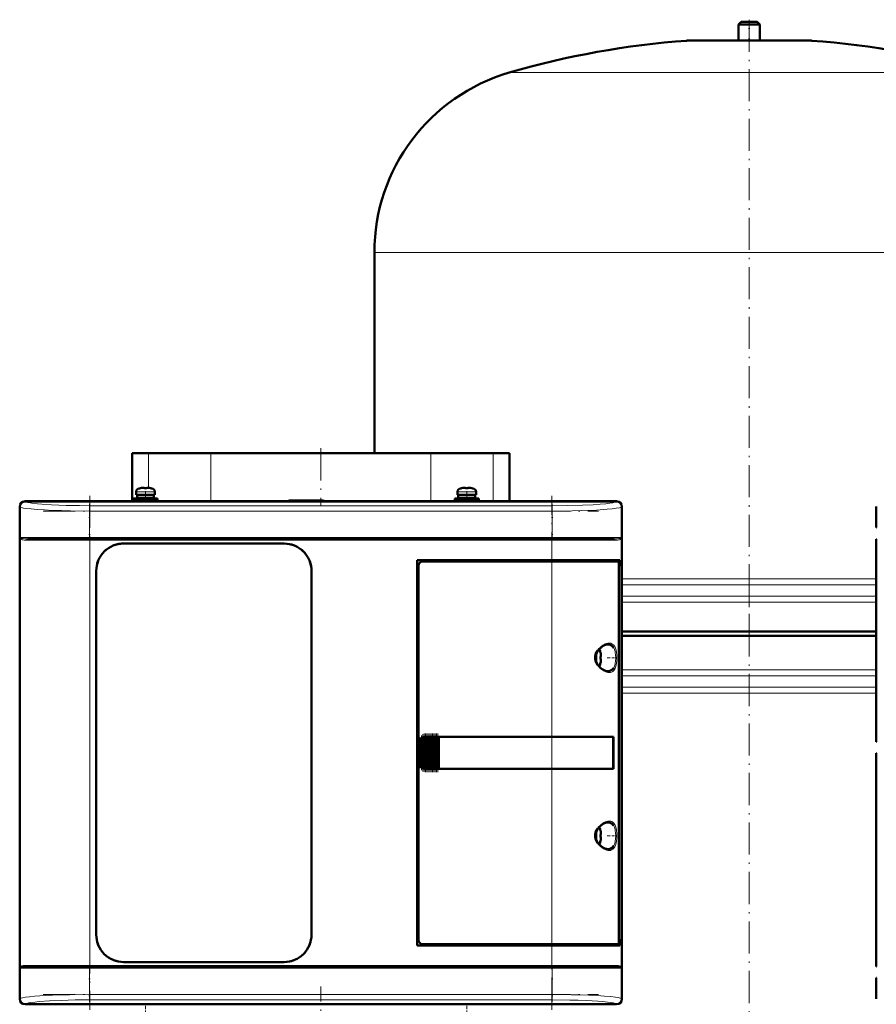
# Model space of a CAD drawing. Extents: x -1351 to 1763, y -1300 to 612.
# Tile 41 of 80: x -311 to 9, y 77 to 445. Entities that reach past the tile are written whole.
import ezdxf

# ---------------------------------------------------------------- set-up
doc = ezdxf.new("R2010")
doc.units = 0
doc.linetypes.add('DASHDOT', pattern=[18.5, 12, -3, 0.5, -3])

msp = doc.modelspace()

# ---------------------------------------------------------------- linework, layer by layer
at = {"color": 7, "lineweight": 50}
for p, q in [((-41.4, 444.23), (-42.4, 443.23)), ((-42.4, 443.23), (-34.4, 443.23)), ((-42.4, 443.23), (-42.4, 437.23)), ((-41.4, 444.23), (-35.4, 444.23)), ((-34.4, 443.23), (-35.4, 444.23)), ((-34.4, 437.23), (-34.4, 443.23)), ((-61.4, 437.23), (-38.4, 437.23)), ((-42.4, 437.23), (-61.4, 437.23)), ((-38.4, 437.23), (-15.4, 437.23)), ((-15.4, 437.23), (-34.4, 437.23)), ((-178.4, 358.07), (-178.4, 283.08)), ((-268.9, 283.08), (-262.75, 283.08)), ((-268.9, 283.08), (-268.9, 265.08)), ((-262.75, 283.08), (-254.03, 283.08)), ((-254.03, 283.08), (-239.52, 283.08)), ((-239.52, 283.08), (-167.15, 283.08)), ((-167.15, 283.08), (-157.27, 283.08)), ((-157.27, 283.08), (-142.77, 283.08)), ((-142.77, 283.08), (-134.05, 283.08)), ((-134.05, 283.08), (-127.9, 283.08)), ((-127.9, 283.08), (-127.9, 265.08)), ((-265.82, 269.96), (-265.83, 269.97)), ((-264.4, 269.96), (-264.4, 270.11)), ((-263.4, 269.96), (-263.4, 270.11)), ((-261.97, 269.97), (-261.98, 269.96)), ((-145.82, 269.96), (-145.83, 269.97)), ((-144.4, 269.96), (-144.4, 270.11)), ((-143.4, 269.96), (-143.4, 270.11)), ((-141.97, 269.97), (-141.98, 269.96)), ((-308.9, 265.08), (-301.05, 265.08)), ((-87.92, 265.05), (-308.88, 265.05)), ((-301.05, 265.08), (-301.04, 265.05)), ((-301.05, 265.07), (-296.75, 265.07)), ((-296.75, 265.08), (-199.05, 265.08)), ((-296.75, 265.05), (-296.75, 265.08)), ((-268.4, 266.13), (-263.9, 266.13)), ((-268.4, 266.13), (-268.4, 265.33)), ((-268.4, 265.33), (-263.9, 265.33)), ((-267.4, 268.56), (-267.4, 267.43)), ((-263.9, 267.43), (-267.4, 267.43)), ((-267.05, 267.33), (-263.9, 267.33)), ((-267.05, 266.23), (-267.05, 267.33)), ((-267.05, 266.23), (-263.9, 266.23)), ((-265.9, 267.33), (-265.9, 267.43)), ((-265.9, 266.13), (-265.9, 266.23)), ((-265.9, 265.08), (-265.9, 265.33)), ((-263.9, 267.43), (-260.4, 267.43)), ((-260.75, 267.33), (-263.9, 267.33)), ((-260.75, 266.23), (-263.9, 266.23)), ((-263.9, 266.13), (-259.4, 266.13)), ((-263.9, 265.33), (-259.4, 265.33)), ((-261.9, 267.43), (-261.9, 267.33)), ((-261.9, 266.23), (-261.9, 266.13)), ((-261.9, 265.33), (-261.9, 265.08)), ((-260.75, 267.33), (-260.75, 266.23)), ((-260.4, 268.56), (-260.4, 267.43)), ((-259.4, 266.13), (-259.4, 265.33)), ((-210.4, 265.33), (-210.65, 265.08)), ((-197.4, 265.33), (-210.4, 265.33)), ((-199.05, 265.08), (-199.04, 265.05)), ((-199.05, 265.07), (-194.75, 265.07)), ((-197.4, 265.33), (-197.14, 265.07)), ((-194.75, 265.08), (-100.05, 265.08)), ((-194.75, 265.05), (-194.75, 265.08)), ((-148.4, 266.13), (-143.9, 266.13)), ((-148.4, 266.13), (-148.4, 265.33)), ((-148.4, 265.33), (-143.9, 265.33)), ((-147.4, 268.56), (-147.4, 267.43)), ((-143.9, 267.43), (-147.4, 267.43)), ((-147.05, 267.33), (-143.9, 267.33)), ((-147.05, 266.23), (-147.05, 267.33)), ((-147.05, 266.23), (-143.9, 266.23)), ((-145.9, 267.33), (-145.9, 267.43)), ((-145.9, 266.13), (-145.9, 266.23)), ((-145.9, 265.08), (-145.9, 265.33)), ((-143.9, 267.43), (-140.4, 267.43)), ((-140.75, 267.33), (-143.9, 267.33)), ((-140.75, 266.23), (-143.9, 266.23)), ((-139.4, 266.13), (-143.9, 266.13)), ((-139.4, 265.33), (-143.9, 265.33)), ((-141.9, 267.43), (-141.9, 267.33)), ((-141.9, 266.23), (-141.9, 266.13)), ((-141.9, 265.33), (-141.9, 265.08)), ((-140.75, 267.33), (-140.75, 266.23)), ((-140.4, 268.56), (-140.4, 267.43)), ((-139.4, 266.13), (-139.4, 265.33)), ((-100.05, 265.08), (-100.04, 265.05)), ((-100.05, 265.07), (-95.75, 265.07)), ((-95.75, 265.08), (-87.9, 265.08)), ((-95.75, 265.05), (-95.75, 265.08)), ((-310.9, 255.23), (-310.9, 263.08)), ((-310.87, 263.05), (-310.87, 79.1)), ((-85.93, 79.1), (-85.93, 263.05)), ((-85.9, 263.08), (-85.9, 255.23)), ((9.1, 255.23), (9.1, 263.08)), ((-310.87, 255.22), (-310.9, 255.23)), ((-310.89, 250.93), (-310.89, 255.23)), ((-85.9, 255.23), (-85.93, 255.22)), ((-85.9, 255.23), (-85.9, 250.93)), ((9.13, 255.22), (9.1, 255.23)), ((-310.9, 175.23), (-310.9, 250.93)), ((-310.9, 250.93), (-310.87, 250.93)), ((-307.81, 251.08), (-284.69, 251.08)), ((-284.69, 251.08), (-112.1, 251.08)), ((-112.1, 251.08), (-88.98, 251.08)), ((-85.93, 250.93), (-85.9, 250.93)), ((-85.9, 250.93), (-85.9, 177.23)), ((9.1, 175.23), (9.1, 250.93)), ((9.1, 250.93), (9.13, 250.93)), ((-272.1, 249.28), (-212.1, 249.28)), ((-272.1, 249.28), (-212.1, 249.28)), ((-162.4, 99.08), (-162.4, 243.08)), ((-162.4, 243.08), (-112.1, 243.08)), ((-86.69, 243.08), (-112.1, 243.08)), ((-87, 243.08), (-87, 242.58)), ((-86.69, 240.78), (-86.69, 243.08)), ((-161.9, 241.08), (-161.9, 101.07)), ((-112.1, 242.58), (-160.4, 242.58)), ((-112.1, 242.58), (-87.35, 242.58)), ((-87, 242.58), (-87.34, 242.58)), ((-87.06, 100.54), (-87.06, 241.61)), ((-87.06, 240.78), (-86.69, 240.78)), ((-87.06, 240.74), (-86.93, 240.74)), ((-86.69, 240.78), (-86.93, 240.74)), ((-86.93, 240.74), (-86.93, 101.41)), ((-282.3, 103.08), (-282.3, 239.08)), ((-201.9, 239.08), (-201.9, 103.08)), ((-201.9, 239.08), (-201.9, 103.08)), ((-85.9, 216.42), (-38.4, 216.42)), ((-38.4, 214.73), (-85.9, 214.73)), ((-38.4, 216.42), (9.1, 216.42)), ((9.1, 214.73), (-38.4, 214.73)), ((-93.93, 208.5), (-93.92, 208.51)), ((-93.78, 207.08), (-93.93, 207.08)), ((-93.78, 206.08), (-93.93, 206.08)), ((-93.92, 204.65), (-93.93, 204.65)), ((-160.52, 165.45), (-160.52, 176.7)), ((-160.38, 176.78), (-160.22, 176.87)), ((-160.01, 165.19), (-160.01, 176.97)), ((-159.87, 177), (-159.71, 177.04)), ((-159.5, 177.07), (-159.36, 177.08)), ((-159.5, 165.08), (-159.5, 177.07)), ((-159.33, 177.08), (-159.39, 177.08)), ((-159.33, 177.08), (-159.36, 177.08)), ((-159.33, 177.08), (-159.2, 177.08)), ((-158.99, 177.08), (-159.2, 177.08)), ((-158.99, 165.08), (-158.99, 177.08)), ((-158.85, 177.08), (-158.99, 177.08)), ((-158.85, 177.08), (-158.77, 177.08)), ((-158.77, 177.08), (-158.69, 177.08)), ((-158.48, 177.08), (-158.69, 177.08)), ((-158.48, 165.08), (-158.48, 177.08)), ((-158.34, 177.08), (-158.48, 177.08)), ((-158.34, 177.08), (-158.26, 177.08)), ((-158.26, 177.08), (-158.18, 177.08)), ((-157.97, 177.08), (-158.18, 177.08)), ((-157.97, 165.08), (-157.97, 177.08)), ((-157.83, 177.08), (-157.97, 177.08)), ((-157.83, 177.08), (-157.75, 177.08)), ((-157.75, 177.08), (-157.67, 177.08)), ((-157.46, 177.08), (-157.67, 177.08)), ((-157.46, 165.08), (-157.46, 177.08)), ((-157.32, 177.08), (-157.46, 177.08)), ((-157.32, 177.08), (-157.24, 177.08)), ((-157.24, 177.08), (-157.16, 177.08)), ((-156.95, 177.08), (-157.16, 177.08)), ((-156.95, 165.08), (-156.95, 177.08)), ((-156.81, 177.08), (-156.95, 177.08)), ((-156.81, 177.08), (-156.73, 177.08)), ((-156.73, 177.08), (-156.65, 177.08)), ((-156.44, 177.08), (-156.65, 177.08)), ((-156.44, 165.08), (-156.44, 177.08)), ((-156.3, 177.08), (-156.44, 177.08)), ((-156.3, 177.08), (-156.22, 177.08)), ((-156.22, 177.08), (-156.14, 177.08)), ((-155.93, 177.08), (-156.14, 177.08)), ((-155.93, 165.08), (-155.93, 177.08)), ((-155.79, 177.08), (-155.93, 177.08)), ((-155.79, 177.08), (-155.71, 177.08)), ((-155.71, 177.08), (-155.63, 177.08)), ((-155.42, 177.08), (-155.63, 177.08)), ((-155.42, 165.08), (-155.42, 177.08)), ((-155.28, 177.08), (-155.42, 177.08)), ((-155.28, 177.08), (-155.2, 177.08)), ((-155.2, 177.08), (-155.12, 177.08)), ((-154.91, 177.08), (-155.12, 177.08)), ((-154.91, 165.08), (-154.91, 177.08)), ((-154.77, 177.08), (-154.91, 177.08)), ((-154.77, 177.08), (-154.69, 177.08)), ((-154.69, 177.08), (-154.61, 177.08)), ((-154.44, 177.08), (-154.61, 177.08)), ((-154.44, 177.08), (-154.44, 165.08)), ((-154.4, 177.08), (-154.44, 177.08)), ((-154.4, 177.08), (-112.1, 177.08)), ((-154.37, 177.05), (-154.4, 177.08)), ((-154.37, 177.05), (-112.1, 177.05)), ((-154.37, 165.1), (-154.37, 177.05)), ((-154.37, 177.05), (-112.1, 177.05)), ((-89.11, 177.08), (-112.1, 177.08)), ((-110.13, 177.05), (-112.1, 177.05)), ((-110.15, 177.05), (-112.1, 177.05)), ((-105.73, 177.05), (-110.15, 177.05)), ((-103.04, 177.05), (-105.73, 177.05)), ((-95.45, 177.04), (-102.38, 177.05)), ((-89.11, 177.08), (-89.43, 177.02)), ((-89.18, 165.13), (-89.18, 177.02)), ((-89.11, 177.08), (-89.11, 165.08)), ((-85.9, 177.23), (-85.93, 177.22)), ((-85.9, 177.23), (-85.9, 172.93)), ((-310.87, 175.22), (-310.9, 175.23)), ((-310.89, 170.93), (-310.89, 175.23)), ((-161.4, 167.08), (-161.4, 175.08)), ((-161.03, 165.98), (-161.03, 176.17)), ((-160.89, 176.34), (-160.73, 176.5)), ((9.13, 175.22), (9.1, 175.23)), ((-310.9, 91.23), (-310.9, 170.93)), ((-310.9, 170.93), (-310.87, 170.93)), ((-85.93, 172.93), (-85.9, 172.93)), ((-85.9, 172.93), (-85.9, 91.23)), ((9.1, 91.23), (9.1, 170.93)), ((9.1, 170.93), (9.13, 170.93)), ((-160.73, 165.65), (-160.89, 165.81)), ((-160.22, 165.29), (-160.38, 165.37)), ((-159.71, 165.11), (-159.87, 165.15)), ((-159.36, 165.08), (-159.5, 165.08)), ((-159.33, 165.08), (-159.39, 165.08)), ((-159.36, 165.08), (-159.33, 165.08)), ((-159.33, 165.08), (-159.2, 165.08)), ((-158.99, 165.08), (-159.2, 165.08)), ((-158.85, 165.08), (-158.99, 165.08)), ((-158.85, 165.08), (-158.77, 165.08)), ((-158.77, 165.08), (-158.69, 165.08)), ((-158.48, 165.08), (-158.69, 165.08)), ((-158.34, 165.08), (-158.48, 165.08)), ((-158.34, 165.08), (-158.26, 165.08)), ((-158.26, 165.08), (-158.18, 165.08)), ((-157.97, 165.08), (-158.18, 165.08)), ((-157.83, 165.08), (-157.97, 165.08)), ((-157.83, 165.08), (-157.75, 165.08)), ((-157.75, 165.08), (-157.67, 165.08)), ((-157.46, 165.08), (-157.67, 165.08)), ((-157.32, 165.08), (-157.46, 165.08)), ((-157.32, 165.08), (-157.24, 165.08)), ((-157.24, 165.08), (-157.16, 165.08)), ((-156.95, 165.08), (-157.16, 165.08)), ((-156.81, 165.08), (-156.95, 165.08)), ((-156.81, 165.08), (-156.73, 165.08)), ((-156.73, 165.08), (-156.65, 165.08)), ((-156.44, 165.08), (-156.65, 165.08)), ((-156.3, 165.08), (-156.44, 165.08)), ((-156.3, 165.08), (-156.22, 165.08)), ((-156.22, 165.08), (-156.14, 165.08)), ((-155.93, 165.08), (-156.14, 165.08)), ((-155.79, 165.08), (-155.93, 165.08)), ((-155.79, 165.08), (-155.71, 165.08)), ((-155.71, 165.08), (-155.63, 165.08)), ((-155.42, 165.08), (-155.63, 165.08)), ((-155.28, 165.08), (-155.42, 165.08)), ((-155.28, 165.08), (-155.2, 165.08)), ((-155.2, 165.08), (-155.12, 165.08)), ((-154.91, 165.08), (-155.12, 165.08)), ((-154.77, 165.08), (-154.91, 165.08)), ((-154.77, 165.08), (-154.69, 165.08)), ((-154.69, 165.08), (-154.61, 165.08)), ((-154.44, 165.08), (-154.61, 165.08)), ((-154.44, 165.08), (-154.4, 165.08)), ((-154.4, 165.08), (-154.37, 165.1)), ((-112.1, 165.08), (-154.4, 165.08)), ((-154.37, 165.1), (-112.1, 165.1)), ((-112.1, 165.1), (-110.13, 165.1)), ((-89.11, 165.08), (-112.1, 165.08)), ((-110.15, 165.1), (-106.37, 165.1)), ((-105.73, 165.1), (-103.04, 165.1)), ((-103.04, 165.1), (-102.87, 165.1)), ((-89.11, 165.08), (-89.43, 165.13)), ((-93.93, 142), (-93.92, 142.01)), ((-93.78, 140.58), (-93.93, 140.58)), ((-93.78, 139.58), (-93.93, 139.58)), ((-93.92, 138.15), (-93.93, 138.15)), ((-160.4, 99.58), (-112.1, 99.58)), ((-87.35, 99.58), (-112.1, 99.58)), ((-87.34, 99.58), (-87, 99.58)), ((-87.06, 101.41), (-86.93, 101.41)), ((-86.69, 101.38), (-87.06, 101.38)), ((-87, 99.58), (-87, 99.08)), ((-86.93, 101.41), (-86.69, 101.38)), ((-86.69, 99.08), (-86.69, 101.38)), ((-112.1, 99.08), (-162.4, 99.08)), ((-112.1, 99.08), (-86.69, 99.08)), ((-212.1, 92.88), (-272.1, 92.88)), ((-310.87, 91.22), (-310.9, 91.23)), ((-310.89, 86.93), (-310.89, 91.23)), ((-307.81, 91.08), (-284.69, 91.08)), ((-112.1, 91.08), (-284.69, 91.08)), ((-88.98, 91.08), (-112.1, 91.08)), ((-85.9, 91.23), (-85.93, 91.22)), ((-85.9, 91.23), (-85.9, 86.93)), ((9.13, 91.22), (9.1, 91.23)), ((-310.9, 79.08), (-310.9, 86.93)), ((-310.9, 86.93), (-310.87, 86.93)), ((-85.93, 86.93), (-85.9, 86.93)), ((-85.9, 86.93), (-85.9, 79.08)), ((9.1, 79.08), (9.1, 86.93)), ((9.1, 86.93), (9.13, 86.93)), ((-301.05, 77.08), (-308.9, 77.08)), ((-87.92, 77.1), (-308.88, 77.1)), ((-301.04, 77.1), (-301.05, 77.08)), ((-296.75, 77.08), (-301.05, 77.08)), ((-296.75, 77.08), (-296.75, 77.1)), ((-199.05, 77.08), (-296.75, 77.08)), ((-199.04, 77.1), (-199.05, 77.08)), ((-194.75, 77.08), (-199.05, 77.08)), ((-194.75, 77.08), (-194.75, 77.1)), ((-100.05, 77.08), (-194.75, 77.08)), ((-100.04, 77.1), (-100.05, 77.08)), ((-95.75, 77.08), (-100.05, 77.08)), ((-95.75, 77.08), (-95.75, 77.1)), ((-87.9, 77.08), (-95.75, 77.08))]:
    msp.add_line(p, q, dxfattribs=at)
at = {"color": 7, "linetype": 'DASHDOT', "lineweight": 18}
for p, q in [((-38.4, 445.06), (-38.4, 207.55)), ((-198.4, 284.88), (-198.4, 263.28)), ((-284.69, 267.1), (-284.69, 75.05)), ((-112.1, 75.05), (-112.1, 267.1)), ((-302.16, 261.43), (-94.63, 261.43)), ((-94.63, 251.58), (-302.16, 251.58)), ((-301.95, 250.58), (-94.84, 250.58)), ((-38.4, 237.56), (-38.4, -16.11)), ((-302.16, 90.58), (-94.63, 90.58)), ((-94.84, 91.58), (-301.95, 91.58)), ((-198.4, 4.18), (-198.4, 83.7)), ((-302.16, 80.72), (-94.63, 80.72))]:
    msp.add_line(p, q, dxfattribs=at)
at = {"color": 7, "linetype": 'DASHDOT', "lineweight": 18, "ltscale": 0.210416}
msp.add_line((-38.4, 444.93), (-38.4, 436.51), dxfattribs=at)
at = {"color": 7, "lineweight": 18}
for p, q in [((-38.4, 437.21), (-61.76, 437.21)), ((-15.03, 437.21), (-38.4, 437.21)), ((-38.4, 425.27), (-128, 425.27)), ((51.2, 425.27), (-38.4, 425.27)), ((-38.4, 358.07), (-178.4, 358.07)), ((101.6, 358.07), (-38.4, 358.07)), ((-262.75, 283.08), (-262.75, 270.09)), ((-239.52, 265.08), (-239.52, 283.08)), ((-157.27, 283.08), (-157.27, 265.08)), ((-134.05, 265.08), (-134.05, 283.08)), ((-266.47, 269.8), (-263.92, 269.8)), ((-263.92, 269.8), (-263.9, 269.8)), ((-263.9, 269.8), (-261.33, 269.8)), ((-146.47, 269.8), (-143.92, 269.8)), ((-143.92, 269.8), (-143.9, 269.8)), ((-143.9, 269.8), (-141.33, 269.8)), ((-308.88, 265.05), (-308.81, 264.98)), ((-267.4, 268.56), (-263.93, 268.56)), ((-263.93, 268.56), (-263.9, 268.56)), ((-263.9, 268.56), (-260.4, 268.56)), ((-147.4, 268.56), (-143.93, 268.56)), ((-143.93, 268.56), (-143.9, 268.56)), ((-143.9, 268.56), (-140.4, 268.56)), ((-87.99, 264.98), (-87.92, 265.05)), ((-310.81, 262.99), (-310.87, 263.05)), ((-310.81, 251.58), (-310.81, 262.99)), ((-284.87, 263.42), (-111.93, 263.42)), ((-284.87, 263.42), (-284.87, 261.43)), ((-284.87, 261.43), (-284.87, 251.58)), ((-111.93, 261.43), (-284.87, 261.43)), ((-111.93, 263.42), (-111.93, 261.43)), ((-111.93, 261.43), (-111.93, 251.58)), ((-85.93, 263.05), (-85.99, 262.99)), ((-85.99, 262.99), (-85.99, 251.58)), ((-284.87, 251.58), (-310.81, 251.58)), ((-310.63, 251.1), (-310.63, 91.06)), ((-308.27, 250.58), (-284.69, 250.58)), ((-284.87, 251.58), (-111.93, 251.58)), ((-284.87, 251.08), (-284.87, 251.58)), ((-284.69, 250.58), (-284.69, 251.08)), ((-112.1, 250.58), (-284.69, 250.58)), ((-284.69, 250.58), (-284.69, 91.58)), ((-112.1, 251.08), (-112.1, 250.58)), ((-112.1, 243.08), (-112.1, 250.58)), ((-112.1, 250.58), (-88.53, 250.58)), ((-94.21, 251.58), (-111.93, 251.58)), ((-111.93, 251.08), (-111.93, 251.58)), ((-85.99, 251.58), (-94.21, 251.58)), ((-86.16, 91.06), (-86.16, 251.1)), ((-112.1, 243.08), (-112.1, 242.58)), ((-112.1, 177.08), (-112.1, 242.58)), ((-85.9, 236.11), (-38.4, 236.11)), ((-38.4, 236.11), (9.1, 236.11)), ((-38.4, 233.83), (-85.9, 233.83)), ((9.1, 233.83), (-38.4, 233.83)), ((-85.9, 229.62), (-38.4, 229.62)), ((-38.4, 229.62), (9.1, 229.62)), ((-38.4, 227.35), (-85.9, 227.35)), ((9.1, 227.35), (-38.4, 227.35)), ((-91.13, 211.58), (-91.09, 211.58)), ((-89.04, 210.35), (-89, 210.27)), ((-95.33, 208.44), (-95.33, 206.61)), ((-95.33, 206.61), (-95.33, 206.58)), ((-95.33, 206.58), (-95.33, 204.71)), ((-94.08, 209.15), (-94.08, 206.6)), ((-94.08, 206.6), (-94.08, 206.58)), ((-94.08, 206.58), (-94.08, 204.01)), ((-89, 202.88), (-89.04, 202.82)), ((-91.08, 201.58), (-91.13, 201.58)), ((-85.9, 202.11), (-38.4, 202.11)), ((-85.9, 199.83), (-38.4, 199.83)), ((-38.4, 202.11), (9.1, 202.11)), ((-38.4, 199.83), (9.1, 199.83)), ((-85.9, 195.62), (-38.4, 195.62)), ((-38.4, 195.62), (9.1, 195.62)), ((-38.4, 193.35), (-85.9, 193.35)), ((9.1, 193.35), (-38.4, 193.35)), ((-160.38, 165.37), (-160.38, 176.78)), ((-160.22, 176.87), (-160.22, 165.29)), ((-159.87, 165.15), (-159.87, 177)), ((-159.71, 177.04), (-159.71, 165.11)), ((-159.36, 177.08), (-159.36, 165.08)), ((-159.2, 165.08), (-159.2, 177.08)), ((-158.85, 177.08), (-158.85, 165.08)), ((-158.69, 177.08), (-158.69, 165.08)), ((-158.34, 177.08), (-158.34, 165.08)), ((-158.18, 177.08), (-158.18, 165.08)), ((-157.83, 177.08), (-157.83, 165.08)), ((-157.67, 177.08), (-157.67, 165.08)), ((-157.32, 177.08), (-157.32, 165.08)), ((-157.16, 165.08), (-157.16, 177.08)), ((-156.81, 177.08), (-156.81, 165.08)), ((-156.65, 177.08), (-156.65, 165.08)), ((-156.3, 177.08), (-156.3, 165.08)), ((-156.14, 177.08), (-156.14, 165.08)), ((-155.79, 177.08), (-155.79, 165.08)), ((-155.63, 165.08), (-155.63, 177.08)), ((-155.28, 177.08), (-155.28, 165.08)), ((-155.12, 177.08), (-155.12, 165.08)), ((-154.77, 165.08), (-154.77, 177.08)), ((-154.61, 177.08), (-154.61, 165.08)), ((-112.1, 177.05), (-112.1, 177.08)), ((-112.1, 177.05), (-112.1, 165.1)), ((-161.35, 175.08), (-161.4, 175.08)), ((-161.35, 175.08), (-161.35, 167.08)), ((-161.18, 166.28), (-161.18, 175.87)), ((-160.89, 176.34), (-160.89, 165.81)), ((-160.73, 165.65), (-160.73, 176.5)), ((-161.35, 167.08), (-161.4, 167.08)), ((-112.1, 165.08), (-112.1, 165.1)), ((-112.1, 99.58), (-112.1, 165.08)), ((-91.13, 145.08), (-91.09, 145.08)), ((-89.04, 143.85), (-89, 143.77)), ((-95.33, 141.94), (-95.33, 140.11)), ((-95.33, 140.11), (-95.33, 140.08)), ((-95.33, 140.08), (-95.33, 138.21)), ((-94.08, 142.65), (-94.08, 140.1)), ((-94.08, 140.1), (-94.08, 140.08)), ((-94.08, 140.08), (-94.08, 137.51)), ((-89, 136.38), (-89.04, 136.32)), ((-91.08, 135.08), (-91.13, 135.08)), ((-112.1, 99.58), (-112.1, 99.08)), ((-112.1, 91.58), (-112.1, 99.08)), ((-310.81, 90.58), (-302.58, 90.58)), ((-310.81, 79.16), (-310.81, 90.58)), ((-284.69, 91.58), (-308.27, 91.58)), ((-302.58, 90.58), (-284.87, 90.58)), ((-284.87, 90.58), (-284.87, 91.08)), ((-111.93, 90.58), (-284.87, 90.58)), ((-284.87, 90.58), (-284.87, 80.72)), ((-284.69, 91.58), (-112.1, 91.58)), ((-284.69, 91.58), (-284.69, 91.08)), ((-88.53, 91.58), (-112.1, 91.58)), ((-112.1, 91.58), (-112.1, 91.08)), ((-111.93, 91.08), (-111.93, 90.58)), ((-111.93, 90.58), (-111.93, 80.72)), ((-111.93, 90.58), (-85.99, 90.58)), ((-85.99, 90.58), (-85.99, 79.16)), ((-310.87, 79.1), (-310.81, 79.16)), ((-284.87, 80.72), (-111.93, 80.72)), ((-284.87, 78.73), (-284.87, 80.72)), ((-111.93, 78.73), (-284.87, 78.73)), ((-111.93, 80.72), (-111.93, 78.73)), ((-85.99, 79.16), (-85.93, 79.1)), ((-308.81, 77.17), (-308.88, 77.1)), ((-87.92, 77.1), (-87.99, 77.17))]:
    msp.add_line(p, q, dxfattribs=at)
at = {"color": 7, "linetype": 'DASHDOT', "lineweight": 18, "ltscale": 0.000782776}
for p, q in [((-264.9, 270.1), (-264.9, 270.14)), ((-144.9, 270.1), (-144.9, 270.14))]:
    msp.add_line(p, q, dxfattribs=at)
at = {"color": 7, "linetype": 'DASHDOT', "lineweight": 18, "ltscale": 0.104372}
for p, q in [((-263.9, 268.9), (-263.9, 264.73)), ((-143.9, 268.9), (-143.9, 264.73))]:
    msp.add_line(p, q, dxfattribs=at)
at = {"color": 7, "linetype": 'DASHDOT', "lineweight": 18, "ltscale": 0.000927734}
for p, q in [((-262.9, 270.1), (-262.9, 270.14)), ((-142.9, 270.1), (-142.9, 270.14))]:
    msp.add_line(p, q, dxfattribs=at)
at = {"color": 7, "linetype": 'DASHDOT', "lineweight": 18, "ltscale": 0.342405}
for p, q in [((-284.87, 264.13), (-284.87, 250.43)), ((-111.93, 264.13), (-111.93, 250.43))]:
    msp.add_line(p, q, dxfattribs=at)
at = {"color": 7, "linetype": 'DASHDOT', "lineweight": 18, "ltscale": 0.00094223}
for p, q in [((-93.78, 207.58), (-93.74, 207.58)), ((-93.78, 141.08), (-93.74, 141.08))]:
    msp.add_line(p, q, dxfattribs=at)
at = {"color": 7, "linetype": 'DASHDOT', "lineweight": 18, "ltscale": 0.08656}
for p, q in [((-91.41, 206.58), (-87.95, 206.58)), ((-91.41, 140.08), (-87.95, 140.08))]:
    msp.add_line(p, q, dxfattribs=at)
at = {"color": 7, "linetype": 'DASHDOT', "lineweight": 18, "ltscale": 0.000793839}
for p, q in [((-93.78, 205.58), (-93.75, 205.58)), ((-93.78, 139.08), (-93.75, 139.08))]:
    msp.add_line(p, q, dxfattribs=at)
at = {"color": 7, "linetype": 'DASHDOT', "lineweight": 18, "ltscale": 0.28763}
msp.add_line((-161.25, 165.32), (-161.25, 176.83), dxfattribs=at)
at = {"color": 7, "linetype": 'DASHDOT', "lineweight": 18, "ltscale": 0.325662}
msp.add_line((-160.8, 164.56), (-160.8, 177.59), dxfattribs=at)
at = {"color": 7, "linetype": 'DASHDOT', "lineweight": 18, "ltscale": 0.347391}
msp.add_line((-160.29, 164.13), (-160.29, 178.02), dxfattribs=at)
at = {"color": 7, "linetype": 'DASHDOT', "lineweight": 18, "ltscale": 0.357764}
msp.add_line((-159.78, 163.92), (-159.78, 178.23), dxfattribs=at)
at = {"color": 7, "linetype": 'DASHDOT', "lineweight": 18, "ltscale": 0.360001}
for p, q in [((-159.27, 163.88), (-159.27, 178.28)), ((-158.76, 163.88), (-158.76, 178.28)), ((-158.25, 163.88), (-158.25, 178.28)), ((-157.74, 163.88), (-157.74, 178.28)), ((-157.23, 163.88), (-157.23, 178.28)), ((-156.72, 163.88), (-156.72, 178.28)), ((-156.21, 163.88), (-156.21, 178.28)), ((-155.7, 163.88), (-155.7, 178.28)), ((-155.19, 163.88), (-155.19, 178.28)), ((-154.69, 163.88), (-154.69, 178.28))]:
    msp.add_line(p, q, dxfattribs=at)
at = {"color": 7, "linetype": 'DASHDOT', "lineweight": 18, "ltscale": 0.34239}
for p, q in [((-284.87, 91.72), (-284.87, 78.02)), ((-111.93, 91.72), (-111.93, 78.02))]:
    msp.add_line(p, q, dxfattribs=at)
at = {"color": 7, "linetype": 'DASHDOT', "lineweight": 18, "ltscale": 0.104369}
for p, q in [((-263.9, 73.25), (-263.9, 77.42)), ((-143.9, 73.25), (-143.9, 77.42))]:
    msp.add_line(p, q, dxfattribs=at)
at = {"color": 7, "lineweight": 50}
for points in [[(-264.4, 270.11), (-264.4, 270.11), (-264.4, 270.11), (-264.41, 270.12), (-264.43, 270.12), (-264.48, 270.13), (-264.62, 270.13), (-264.9, 270.11)], [(-264.4, 270.11), (-264.4, 270.11), (-264.4, 270.11), (-264.41, 270.12), (-264.45, 270.13)], [(-263.4, 270.11), (-263.4, 270.11), (-263.39, 270.11), (-263.39, 270.12), (-263.37, 270.12), (-263.31, 270.13), (-262.9, 270.11)], [(-144.4, 270.11), (-144.4, 270.11), (-144.4, 270.11), (-144.41, 270.12), (-144.43, 270.12), (-144.48, 270.13), (-144.62, 270.13), (-144.9, 270.11)], [(-144.4, 270.11), (-144.4, 270.11), (-144.4, 270.11), (-144.41, 270.12), (-144.45, 270.13)], [(-143.4, 270.11), (-143.4, 270.11), (-143.39, 270.11), (-143.39, 270.12), (-143.37, 270.12), (-143.31, 270.13), (-142.9, 270.11)], [(-87.06, 241.61), (-87.09, 242.05), (-87.18, 242.4), (-87.26, 242.54), (-87.3, 242.57), (-87.35, 242.58)], [(-94.8, 209.3), (-94.2, 209.99), (-93.46, 210.64), (-92.7, 211.12), (-92, 211.42), (-91.42, 211.56), (-91.13, 211.58)], [(-91.09, 211.58), (-90.53, 211.51), (-90.01, 211.31), (-89.55, 210.98), (-89.28, 210.69), (-89.04, 210.35)], [(-95.06, 203.81), (-95.47, 204.52), (-95.77, 205.26), (-95.94, 206.02), (-95.97, 206.59), (-95.93, 207.15), (-95.82, 207.72), (-95.64, 208.27), (-95.38, 208.82), (-95.06, 209.34)], [(-94.8, 203.85), (-95.25, 204.55), (-95.54, 205.22), (-95.73, 205.96), (-95.78, 206.7), (-95.69, 207.43), (-95.44, 208.2), (-95.03, 208.96), (-94.8, 209.3)], [(-93.78, 207.58), (-93.75, 207.25), (-93.76, 207.13), (-93.76, 207.09), (-93.77, 207.08), (-93.77, 207.08), (-93.77, 207.08), (-93.78, 207.08)], [(-93.76, 207.29), (-93.76, 207.11), (-93.77, 207.09), (-93.77, 207.08), (-93.77, 207.08), (-93.77, 207.08), (-93.78, 207.08)], [(-93.76, 205.86), (-93.76, 206.01), (-93.76, 206.06), (-93.77, 206.07), (-93.77, 206.07), (-93.78, 206.08), (-93.78, 206.08)], [(-93.78, 205.58), (-93.76, 205.77), (-93.76, 206.01), (-93.76, 206.06), (-93.77, 206.07), (-93.77, 206.08), (-93.78, 206.08), (-93.78, 206.08)], [(-91.13, 201.58), (-91.68, 201.64), (-92.31, 201.84), (-93.01, 202.21), (-93.76, 202.75), (-94.47, 203.45), (-94.8, 203.85)], [(-89.04, 202.82), (-89.36, 202.37), (-89.73, 202.02), (-90.15, 201.78), (-90.48, 201.66), (-91.08, 201.58)], [(-89.18, 177.02), (-99.87, 177.05), (-110.13, 177.05)], [(-110.13, 165.1), (-91.77, 165.12), (-89.18, 165.13)], [(-94.8, 142.8), (-94.2, 143.49), (-93.46, 144.14), (-92.7, 144.62), (-92, 144.92), (-91.42, 145.06), (-91.13, 145.08)], [(-91.09, 145.08), (-90.53, 145.01), (-90.01, 144.81), (-89.55, 144.48), (-89.28, 144.19), (-89.04, 143.85)], [(-95.06, 137.31), (-95.47, 138.02), (-95.77, 138.76), (-95.94, 139.52), (-95.97, 140.09), (-95.93, 140.65), (-95.82, 141.22), (-95.64, 141.77), (-95.38, 142.32), (-95.06, 142.84)], [(-94.8, 137.35), (-95.25, 138.05), (-95.54, 138.72), (-95.73, 139.46), (-95.78, 140.2), (-95.69, 140.93), (-95.44, 141.7), (-95.03, 142.46), (-94.8, 142.8)], [(-93.78, 141.08), (-93.75, 140.75), (-93.76, 140.63), (-93.76, 140.59), (-93.77, 140.58), (-93.77, 140.58), (-93.77, 140.58), (-93.78, 140.58)], [(-93.76, 140.79), (-93.76, 140.61), (-93.77, 140.59), (-93.77, 140.58), (-93.77, 140.58), (-93.77, 140.58), (-93.78, 140.58)], [(-91.13, 135.08), (-91.68, 135.14), (-92.31, 135.34), (-93.01, 135.71), (-93.76, 136.25), (-94.47, 136.95), (-94.8, 137.35)], [(-93.76, 139.36), (-93.76, 139.51), (-93.76, 139.56), (-93.77, 139.57), (-93.77, 139.57), (-93.78, 139.58), (-93.78, 139.58)], [(-93.78, 139.08), (-93.76, 139.27), (-93.76, 139.51), (-93.76, 139.56), (-93.77, 139.57), (-93.77, 139.58), (-93.78, 139.58), (-93.78, 139.58)], [(-89.04, 136.32), (-89.36, 135.87), (-89.73, 135.52), (-90.15, 135.28), (-90.48, 135.16), (-91.08, 135.08)], [(-87.35, 99.58), (-87.29, 99.59), (-87.25, 99.62), (-87.19, 99.73), (-87.1, 100.05), (-87.06, 100.54)], [(-310.57, 90.82), (-310.39, 90.91), (-310.24, 90.95), (-309.86, 91.02), (-308.98, 91.06), (-307.81, 91.08)], [(-88.98, 91.08), (-87.52, 91.05), (-86.73, 90.99), (-86.54, 90.95), (-86.23, 90.82)]]:
    msp.add_lwpolyline(points, dxfattribs=at)
at = {"color": 7, "lineweight": 18}
for points in [[(-284.87, 263.42), (-288.53, 263.44), (-293.53, 263.54), (-298.99, 263.75), (-302.63, 263.97), (-304.27, 264.11), (-306.32, 264.35), (-307.04, 264.46), (-307.86, 264.62), (-308.28, 264.73), (-308.67, 264.89), (-308.81, 264.98)], [(-111.93, 263.42), (-106.15, 263.47), (-100.64, 263.62), (-96.7, 263.8), (-94.1, 263.98), (-91.91, 264.18), (-90.42, 264.36), (-89.28, 264.55), (-88.61, 264.7), (-88.16, 264.87), (-87.99, 264.98)], [(-284.87, 261.43), (-291.9, 261.49), (-295.29, 261.57), (-298.55, 261.68), (-301.59, 261.82), (-304.36, 262), (-306.63, 262.19), (-308.49, 262.41), (-309.46, 262.56), (-310.2, 262.73), (-310.67, 262.9), (-310.81, 262.99)], [(-85.99, 262.99), (-86.17, 262.88), (-86.47, 262.77), (-86.88, 262.66), (-88.03, 262.45), (-89.55, 262.25), (-91.41, 262.08), (-95.41, 261.81), (-100.9, 261.59), (-104.48, 261.5), (-111.93, 261.43)], [(-307.81, 251.08), (-308.82, 251.09), (-309.62, 251.13), (-310.23, 251.21), (-310.44, 251.27), (-310.57, 251.34)], [(-310.02, 250.7), (-310.33, 250.8), (-310.45, 250.87)], [(-308.27, 250.58), (-309.17, 250.6), (-309.55, 250.63), (-310.02, 250.7)], [(-86.23, 251.34), (-86.51, 251.22), (-87.13, 251.13), (-87.76, 251.1), (-88.98, 251.08)], [(-86.78, 250.7), (-87.25, 250.63), (-87.63, 250.6), (-88.53, 250.58)], [(-86.34, 250.87), (-86.46, 250.8), (-86.78, 250.7)], [(-95.06, 209.34), (-94.62, 209.91), (-94.11, 210.45), (-93.83, 210.7), (-93.05, 211.28), (-92.71, 211.48), (-92.16, 211.75)], [(-90.71, 212.08), (-90.39, 212.06), (-90.08, 211.99), (-89.68, 211.84), (-89.3, 211.6), (-88.97, 211.27), (-88.62, 210.78)], [(-89, 210.27), (-88.74, 209.72), (-88.49, 208.89), (-88.41, 208.51), (-88.29, 207.59), (-88.24, 206.58)], [(-88.62, 210.78), (-88.32, 210.13), (-88.09, 209.39), (-87.92, 208.53), (-87.81, 207.58), (-87.77, 206.62), (-87.81, 205.63), (-87.91, 204.68), (-88.08, 203.8), (-88.32, 203.02), (-88.62, 202.37)], [(-88.24, 206.58), (-88.31, 205.36), (-88.42, 204.59), (-88.5, 204.22), (-88.72, 203.48), (-89, 202.88)], [(-88.62, 202.37), (-88.96, 201.89), (-89.35, 201.52), (-89.78, 201.26), (-90.24, 201.12), (-90.71, 201.08)], [(-95.06, 142.84), (-94.62, 143.41), (-94.11, 143.95), (-93.83, 144.2), (-93.05, 144.78), (-92.71, 144.98), (-92.16, 145.25)], [(-90.71, 145.58), (-90.39, 145.56), (-90.08, 145.49), (-89.68, 145.34), (-89.3, 145.1), (-88.97, 144.77), (-88.62, 144.28)], [(-89, 143.77), (-88.74, 143.22), (-88.49, 142.39), (-88.41, 142.01), (-88.29, 141.09), (-88.24, 140.08)], [(-88.62, 144.28), (-88.32, 143.63), (-88.09, 142.89), (-87.92, 142.03), (-87.81, 141.08), (-87.77, 140.12), (-87.81, 139.13), (-87.91, 138.18), (-88.08, 137.3), (-88.32, 136.52), (-88.62, 135.87)], [(-88.24, 140.08), (-88.31, 138.86), (-88.42, 138.09), (-88.5, 137.72), (-88.72, 136.98), (-89, 136.38)], [(-88.62, 135.87), (-88.96, 135.39), (-89.35, 135.02), (-89.78, 134.76), (-90.24, 134.62), (-90.71, 134.58)], [(-310.45, 91.28), (-310.17, 91.41), (-310.02, 91.45)], [(-310.02, 91.45), (-309.55, 91.53), (-309.17, 91.56), (-308.27, 91.58)], [(-88.53, 91.58), (-87.63, 91.56), (-87.25, 91.53), (-86.78, 91.45)], [(-86.78, 91.45), (-86.55, 91.39), (-86.35, 91.28)], [(-310.81, 79.16), (-310.62, 79.28), (-310.32, 79.39), (-309.91, 79.5), (-308.77, 79.71), (-307.24, 79.9), (-305.39, 80.08), (-301.39, 80.34), (-295.89, 80.57), (-292.32, 80.65), (-284.87, 80.72)], [(-284.87, 78.73), (-290.21, 78.69), (-295.39, 78.56), (-299.74, 78.37), (-303.62, 78.1), (-305.28, 77.93), (-306.7, 77.75), (-307.6, 77.59), (-308.28, 77.42), (-308.69, 77.25), (-308.81, 77.17)], [(-111.93, 80.72), (-104.9, 80.66), (-101.51, 80.58), (-98.25, 80.47), (-95.21, 80.33), (-92.44, 80.16), (-90.17, 79.97), (-88.31, 79.75), (-87.33, 79.59), (-86.6, 79.43), (-86.12, 79.25), (-85.99, 79.16)], [(-87.99, 77.17), (-88.2, 77.31), (-88.57, 77.44), (-89.09, 77.57), (-90.1, 77.75), (-91.37, 77.92), (-93.05, 78.09), (-94.95, 78.24), (-99.19, 78.47), (-102.24, 78.59), (-105.41, 78.67), (-111.93, 78.73)]]:
    msp.add_lwpolyline(points, dxfattribs=at)
at = {"color": 7, "lineweight": 50}
for centre, radius, start, end in [((-38.4, 118.07), 320, 94.1872, 106.2602), ((-61.4, 432.23), 5, 90, 94.1872), ((-15.4, 432.23), 5, 85.8128, 90), ((-38.4, 118.07), 320, 73.7398, 85.8128), ((-108.4, 358.07), 70, 106.2602, 180), ((-266.1, 268.56), 1.3, 106.6015, 180), ((-263.9, 261.18), 9, 102.3778, 106.6015), ((-263.9, 261.18), 8.99, 96.3897, 102.3492), ((-263.9, 261.18), 8.99, 96.3893, 102.3497), ((-264.46, 266.33), 3.8, 92.2846, 96.5812), ((-263.9, 260.07), 9.9, 89.9998, 92.8943), ((-263.9, 260.07), 9.9, 89.9998, 92.8943), ((-263.9, 260.06), 9.9, 87.106, 89.9999), ((-263.9, 260.06), 9.9, 87.106, 89.9999), ((-263.35, 266.09), 4.04, 83.5188, 86.8258), ((-263.9, 261.18), 8.99, 77.6503, 83.6107), ((-263.9, 261.18), 8.99, 77.6503, 83.6107), ((-263.9, 261.18), 9, 73.3984, 77.6222), ((-261.7, 268.56), 1.3, 0, 73.3984), ((-146.1, 268.56), 1.3, 106.6015, 180), ((-143.9, 261.18), 9, 102.3778, 106.6015), ((-143.9, 261.18), 8.99, 96.3897, 102.3492), ((-143.9, 261.18), 8.99, 96.3893, 102.3497), ((-144.46, 266.33), 3.8, 92.2846, 96.5812), ((-143.9, 260.07), 9.9, 89.9998, 92.8943), ((-143.9, 260.07), 9.9, 89.9998, 92.8943), ((-143.9, 260.06), 9.9, 87.106, 89.9999), ((-143.9, 260.06), 9.9, 87.106, 89.9999), ((-143.35, 266.09), 4.04, 83.5188, 86.8258), ((-143.9, 261.18), 8.99, 77.6503, 83.6107), ((-143.9, 261.18), 8.99, 77.6503, 83.6107), ((-143.9, 261.18), 9, 73.3984, 77.6222), ((-141.7, 268.56), 1.3, 0, 73.3984), ((-87.9, 263.08), 2, 0.0019, 89.9981), ((-272.1, 239.08), 10.2, 89.9994, 180.0006), ((-272.09, 239.07), 10.21, 127.3888, 142.5021), ((-272.1, 239.08), 10.2, 89.9964, 110.6188), ((-212.1, 239.08), 10.2, 359.9994, 90.0006), ((-212.1, 239.07), 10.2, 68.5862, 90.0017), ((-212.1, 239.07), 10.21, 37.3869, 52.5005), ((-211.78, 239.39), 9.75, 45.2709, 47.7994), ((-211.78, 239.39), 9.76, 42.0197, 44.7188), ((-272.08, 239.07), 10.21, 158.5916, 179.9845), ((-272.1, 239.08), 10.2, 158.5851, 180.0015), ((-212.1, 239.08), 10.2, 359.9966, 20.6205), ((-88.61, 249.34), 6.95, 281.3026, 283.4013), ((-95.33, 208.78), 1.3, 16.6015, 47.3449), ((-102.71, 206.58), 9, 12.3778, 16.6016), ((-102.71, 206.58), 8.99, 6.3893, 12.3497), ((-102.71, 206.58), 8.99, 6.3893, 12.3497), ((-103.82, 206.58), 9.9, 357.106, 2.8938), ((-103.82, 206.58), 9.9, 357.1058, 2.8956), ((-95.33, 204.38), 1.3, 312.6467, 343.3985), ((-102.71, 206.58), 9, 343.3984, 347.6222), ((-102.71, 206.58), 8.99, 347.6508, 353.6103), ((-102.71, 206.58), 8.99, 347.6503, 353.6107), ((-159.36, 175.21), 1.89, 127.9225, 136.7729), ((-159.27, 174.71), 2.35, 118.0492, 122.0459), ((-159.38, 175.31), 1.77, 110.7187, 118.3943), ((-159.27, 174.53), 2.55, 103.6061, 106.9099), ((-159.36, 175.36), 1.71, 94.6829, 101.9834), ((-159.24, 175.03), 2.11, 167.8165, 178.6973), ((-158.96, 174.96), 2.4, 157.7792, 167.7124), ((-159.26, 175.11), 2.06, 148.9704, 158.2673), ((-159.4, 174.95), 2.04, 136.9534, 143.1617), ((-159.26, 167.12), 2.09, 181.2163, 192.2146), ((-158.88, 167.22), 2.48, 192.5872, 202.1762), ((-159.26, 167.05), 2.06, 201.7327, 211.0296), ((-159.4, 167.21), 2.04, 216.8383, 223.0466), ((-159.36, 166.94), 1.89, 223.2271, 232.0775), ((-159.27, 167.44), 2.35, 237.9541, 241.9508), ((-159.38, 166.85), 1.77, 241.6057, 249.2813), ((-159.27, 167.63), 2.55, 253.0901, 256.3939), ((-159.36, 166.79), 1.71, 258.0166, 265.3171), ((-95.33, 142.28), 1.3, 16.6015, 47.3449), ((-102.71, 140.08), 9, 12.3778, 16.6016), ((-102.71, 140.08), 8.99, 6.3893, 12.3497), ((-102.71, 140.08), 8.99, 6.3893, 12.3497), ((-103.82, 140.08), 9.9, 357.106, 2.8938), ((-103.82, 140.08), 9.9, 357.1058, 2.8956), ((-95.33, 137.88), 1.3, 312.6467, 343.3985), ((-102.71, 140.08), 9, 343.3984, 347.6222), ((-102.71, 140.08), 8.99, 347.6508, 353.6103), ((-102.71, 140.08), 8.99, 347.6503, 353.6107), ((-272.1, 103.08), 10.2, 179.9994, 270.0006), ((-272.1, 103.08), 10.2, 179.9966, 200.6207), ((-212.1, 103.08), 10.2, 269.9994, 0.0006), ((-212.1, 103.08), 10.2, 338.5852, 0.0015), ((-88.61, 92.81), 6.95, 76.5988, 78.6976), ((-272.09, 103.08), 10.21, 217.3871, 232.5019), ((-212.1, 103.08), 10.21, 307.3871, 322.5019), ((-272.1, 103.08), 10.2, 248.5852, 270.0015), ((-212.1, 103.08), 10.2, 269.9966, 290.6207)]:
    msp.add_arc(centre, radius, start, end, dxfattribs=at)
at = {"color": 7, "lineweight": 18}
for centre, radius, start, end in [((-309.92, 252.23), 1.1, 216.3283, 234.0516), ((-296.4, 256.54), 15.24, 198.9989, 200.9203), ((-310.14, 251.09), 0.492, 149.8643, 179.2151), ((-310.15, 251.3), 0.523, 202.7294, 234.4166), ((-307.74, 250.58), 0.528, 138.5071, 180.4704), ((-307.81, 250.64), 0.433, 90.6331, 138.6703), ((-88.99, 250.64), 0.433, 41.3408, 89.3623), ((-89.06, 250.58), 0.527, 359.5047, 41.4709), ((-86.65, 251.3), 0.523, 305.573, 337.2571), ((-86.88, 252.23), 1.1, 305.9492, 323.6704), ((-86.66, 251.09), 0.492, 0.8497, 30.1599), ((-100.4, 256.54), 15.24, 339.0796, 341.0014), ((-90.51, 207.94), 4.15, 98.6386, 113.4614), ((-90.75, 209.6), 2.48, 89.2584, 98.9171), ((-91.31, 212.08), 0.598, 344.1695, 0.0866), ((-89.47, 207.63), 6.77, 214.3253, 230.1489), ((-89.45, 207.52), 6.7, 229.3786, 239.5375), ((-90.09, 206.33), 5.35, 239.0877, 247.246), ((-90.51, 205.21), 4.15, 246.5349, 261.3679), ((-90.75, 203.56), 2.48, 261.0814, 270.7341), ((-91.31, 201.08), 0.598, 359.9243, 15.8332), ((-90.51, 141.44), 4.15, 98.6386, 113.4614), ((-90.75, 143.1), 2.48, 89.2584, 98.9171), ((-91.31, 145.58), 0.598, 344.1695, 0.0866), ((-89.47, 141.13), 6.77, 214.3253, 230.1489), ((-89.45, 141.02), 6.7, 229.3786, 239.5375), ((-90.09, 139.83), 5.35, 239.0877, 247.246), ((-90.51, 138.71), 4.15, 246.5349, 261.3679), ((-90.75, 137.06), 2.48, 261.0814, 270.7341), ((-91.31, 134.58), 0.598, 359.9243, 15.8332), ((-296.4, 85.62), 15.24, 159.0795, 161.0013), ((-309.92, 89.92), 1.11, 125.9526, 143.6664), ((-310.19, 90.89), 0.472, 123.3931, 158.8378), ((-310.14, 91.06), 0.492, 180.7849, 210.1357), ((-307.74, 91.57), 0.528, 179.529, 221.481), ((-307.81, 91.51), 0.433, 221.3324, 269.3679), ((-88.99, 91.51), 0.433, 270.6333, 318.6759), ((-89.06, 91.57), 0.528, 318.5121, 0.4702), ((-86.6, 90.89), 0.471, 21.142, 56.6441), ((-86.66, 91.06), 0.492, 329.8595, 359.2108), ((-86.88, 89.92), 1.11, 36.3331, 54.0476), ((-100.4, 85.62), 15.24, 18.9986, 20.9204)]:
    msp.add_arc(centre, radius, start, end, dxfattribs=at)
at = {"color": 7, "lineweight": 50}
for centre, major_axis, ratio, start_param, end_param in [((-308.9, 263.08), (-1.41, -1.41), 0.999973, 3.927013, 5.497782), ((-308.87, 263.04), (1.42, -1.42), 0.995146, 2.358627, 3.924558), ((-87.93, 263.04), (1.42, 1.42), 0.995146, 5.50022, 7.06615), ((-160.4, 241.07), (1.06, -1.06), 0.997265, 2.357564, 3.925621), ((-160.4, 241.07), (1.06, -1.06), 0.997265, 2.357564, 3.925621), ((-159.39, 175.08), (-2.01, 0), 0.996195, 4.712389, 6.283185), ((-159.39, 167.08), (2.01, 0), 0.996195, 3.141593, 4.712389), ((-160.4, 101.08), (1.06, 1.06), 0.997265, 2.357564, 3.925621), ((-160.4, 101.08), (1.06, 1.06), 0.997265, 2.357564, 3.925621), ((-308.9, 79.08), (1.41, -1.41), 0.999973, 3.926996, 5.497765), ((-308.87, 79.11), (1.42, 1.42), 0.995146, 2.358627, 3.924558), ((-87.93, 79.11), (1.42, -1.42), 0.995146, 5.50022, 7.06615), ((-87.9, 79.08), (1.41, 1.41), 0.999973, 3.926996, 5.497765)]:
    msp.add_ellipse(centre, major_axis=major_axis, ratio=ratio, start_param=start_param, end_param=end_param, dxfattribs=at)
at = {"color": 7, "lineweight": 18}
for centre, major_axis, ratio, start_param, end_param in [((-308.81, 262.99), (-1.41, -1.41), 0.995146, 3.929423, 5.495354), ((-87.99, 262.99), (1.41, -1.41), 0.995146, 0.787831, 2.353761), ((-91.13, 212.08), (0, -0.5), 0.82263, 6.282749, 7.519795), ((-91.13, 201.08), (0, -0.5), 0.822609, 1.904908, 3.141914), ((-91.13, 145.58), (0, -0.5), 0.82263, 6.282749, 7.519795), ((-91.13, 134.58), (0, -0.5), 0.822609, 1.904908, 3.141914), ((-308.81, 79.16), (-1.41, 1.41), 0.995146, 0.787832, 2.353762), ((-87.99, 79.16), (-1.41, -1.41), 0.995146, 0.787832, 2.353762)]:
    msp.add_ellipse(centre, major_axis=major_axis, ratio=ratio, start_param=start_param, end_param=end_param, dxfattribs=at)

doc.saveas('drawing.dxf')
